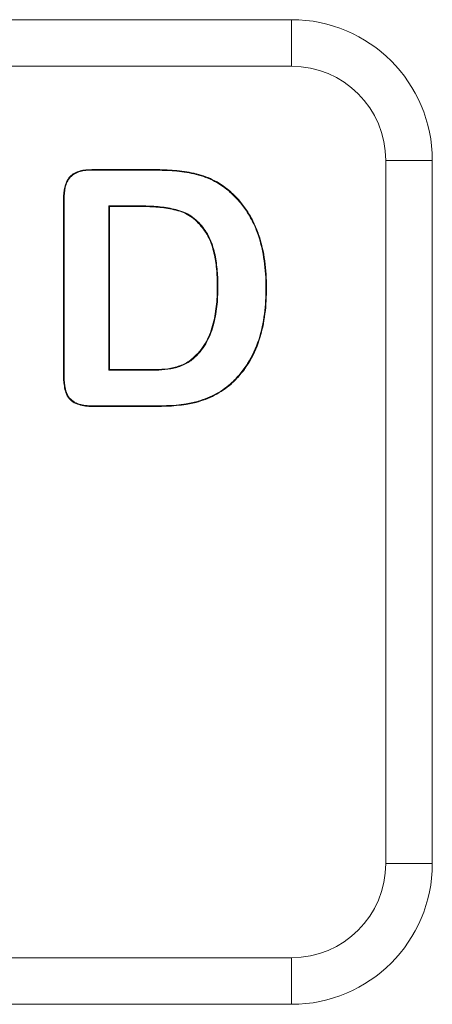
# Model space of a CAD drawing. Header units: millimetres. Extents: x 23 to 674, y 24 to 517.
# Tile 8 of 27: x 142 to 148, y 98 to 112. Entities that reach past the tile are written whole.
import ezdxf

# ---------------------------------------------------------------- set-up
doc = ezdxf.new("R2010")
doc.units = ezdxf.units.MM
doc.header["$LTSCALE"] = 2.5
doc.layers.add('Visible (ANSI)', color=7, linetype='Continuous', lineweight=9)
doc.layers.add('Visible Narrow (ANSI)', color=7, linetype='Continuous', lineweight=9)

msp = doc.modelspace()

# ---------------------------------------------------------------- linework, layer by layer
at = {"layer": 'Visible (ANSI)'}
for p, q in [((145.949, 112.196), (119.949, 112.196)), ((147.949, 100.196), (147.949, 110.196)), ((143.1072, 110.0647), (144.0047, 110.0647)), ((143.1073, 110.056), (143.1072, 110.0647)), ((143.1073, 110.056), (144.0047, 110.056)), ((145.0546, 109.7607), (145.0602, 109.7674)), ((142.7052, 107.1765), (142.7052, 109.6464)), ((142.714, 109.6462), (142.7052, 109.6464)), ((142.714, 107.1766), (142.714, 109.6462)), ((143.3528, 109.5484), (143.3528, 107.2122)), ((143.8196, 109.5484), (143.3528, 109.5484)), ((143.3528, 109.5484), (143.3615, 109.5397)), ((143.8195, 109.5397), (143.3615, 109.5397)), ((143.3615, 109.5397), (143.3615, 107.221)), ((144.9015, 108.3933), (144.8927, 108.3933)), ((145.584, 108.3886), (145.5927, 108.3885)), ((144.5498, 107.375), (144.5441, 107.3816)), ((143.3528, 107.2122), (143.3615, 107.221)), ((143.3528, 107.2122), (143.8872, 107.2122)), ((143.3615, 107.221), (143.8872, 107.221)), ((145.0824, 107.0204), (145.0882, 107.0138)), ((144.0279, 106.7047), (143.138, 106.7047)), ((144.028, 106.696), (143.138, 106.696)), ((119.949, 98.196), (145.949, 98.196))]:
    msp.add_line(p, q, dxfattribs=at)
for centre, start, end in [((145.949, 110.196), 0, 90), ((145.949, 100.196), 270, 0)]:
    msp.add_arc(centre, 2, start, end, dxfattribs=at)
for points, knots in [([(142.7052, 109.6464), (142.7069, 109.7022), (142.7097, 109.7586), (142.7361, 109.8675), (142.7586, 109.921), (142.8351, 110.0031), (142.8869, 110.0298), (142.9948, 110.0602), (143.0514, 110.063), (143.1072, 110.0647)], [0, 0, 0, 0, 0.00016714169, 0.00016714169, 0.00033428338, 0.00033428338, 0.00050142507, 0.00050142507, 0.00066856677, 0.00066856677, 0.00066856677, 0.00066856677]), ([(142.714, 109.6462), (142.7157, 109.7021), (142.7184, 109.7575), (142.7444, 109.8645), (142.7664, 109.9165), (142.8402, 109.9957), (142.8904, 110.0218), (142.996, 110.0515), (143.0516, 110.0543), (143.1073, 110.056)], [0, 0, 0, 0, 0.0001638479, 0.0001638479, 0.00032782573, 0.00032782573, 0.00049180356, 0.00049180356, 0.00065564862, 0.00065564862, 0.00065564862, 0.00065564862]), ([(144.0047, 110.0647), (144.0982, 110.0634), (144.1917, 110.0615), (144.3779, 110.0453), (144.4707, 110.0323), (144.6531, 109.9919), (144.7424, 109.9621), (144.8685, 109.9006), (144.9092, 109.8774), (144.9868, 109.8253), (145.0235, 109.7963), (145.0602, 109.7674)], [0, 0, 0, 0, 0.000280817, 0.000280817, 0.000561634, 0.000561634, 0.0008424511, 0.0008424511, 0.0009828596, 0.0009828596, 0.0011232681, 0.0011232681, 0.0011232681, 0.0011232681]), ([(144.0047, 110.056), (144.0981, 110.0547), (144.1913, 110.0528), (144.3768, 110.0366), (144.4693, 110.0237), (144.6507, 109.9835), (144.7393, 109.9539), (144.8643, 109.893), (144.9047, 109.8699), (144.9815, 109.8183), (145.018, 109.7896), (145.0546, 109.7607)], [0, 0, 0, 0, 0.0002793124, 0.0002793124, 0.0005586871, 0.0005586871, 0.0008380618, 0.0008380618, 0.0009777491, 0.0009777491, 0.0011171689, 0.0011171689, 0.0011171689, 0.0011171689]), ([(145.0546, 109.7607), (145.1019, 109.7183), (145.1481, 109.6752), (145.2321, 109.5809), (145.2705, 109.5304), (145.3404, 109.425), (145.372, 109.3699), (145.4274, 109.2563), (145.4507, 109.1972), (145.5135, 109.018), (145.5405, 108.8935), (145.5772, 108.6425), (145.5828, 108.5156), (145.584, 108.3886)], [0, 0, 0, 0, 0.000188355, 0.000188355, 0.0003769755, 0.0003769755, 0.000565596, 0.000565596, 0.0007542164, 0.0007542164, 0.0011314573, 0.0011314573, 0.001508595, 0.001508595, 0.001508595, 0.001508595]), ([(145.0602, 109.7674), (145.1076, 109.7249), (145.1542, 109.6814), (145.2389, 109.5863), (145.2775, 109.5355), (145.3479, 109.4295), (145.3797, 109.3741), (145.4355, 109.2597), (145.4589, 109.2004), (145.5219, 109.0202), (145.549, 108.8952), (145.5859, 108.6433), (145.5915, 108.5157), (145.5927, 108.3885)], [0, 0, 0, 0, 0.0001895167, 0.0001895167, 0.0003790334, 0.0003790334, 0.0005685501, 0.0005685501, 0.0007580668, 0.0007580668, 0.0011371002, 0.0011371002, 0.0015161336, 0.0015161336, 0.0015161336, 0.0015161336]), ([(144.8927, 108.3933), (144.8923, 108.4699), (144.8902, 108.5464), (144.8774, 108.6989), (144.8672, 108.7749), (144.8359, 108.9248), (144.814, 108.9986), (144.7518, 109.1384), (144.7094, 109.2031), (144.6362, 109.2916), (144.61, 109.3196), (144.5532, 109.3709), (144.5221, 109.3935), (144.4566, 109.4332), (144.4221, 109.4501), (144.3498, 109.4753), (144.3127, 109.4852), (144.2008, 109.5109), (144.125, 109.5228), (143.9726, 109.5372), (143.896, 109.5387), (143.8195, 109.5397)], [0, 0, 0, 0, 0.0002272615, 0.0002272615, 0.000454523, 0.000454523, 0.0006817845, 0.0006817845, 0.000909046, 0.000909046, 0.0010226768, 0.0010226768, 0.0011363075, 0.0011363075, 0.0012499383, 0.0012499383, 0.001363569, 0.001363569, 0.0015908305, 0.0015908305, 0.001818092, 0.001818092, 0.001818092, 0.001818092]), ([(144.9015, 108.3933), (144.9015, 108.3933), (144.9015, 108.3933), (144.9015, 108.3934), (144.901, 108.4699), (144.899, 108.5469), (144.8861, 108.6999), (144.8758, 108.7763), (144.8444, 108.9269), (144.8223, 109.0013), (144.7594, 109.1428), (144.7166, 109.2081), (144.6427, 109.2974), (144.6163, 109.3257), (144.5586, 109.3777), (144.527, 109.4007), (144.4607, 109.4409), (144.4254, 109.4582), (144.3521, 109.4837), (144.3149, 109.4936), (144.2023, 109.5195), (144.1262, 109.5315), (143.9731, 109.5459), (143.8961, 109.5474), (143.8196, 109.5484), (143.8196, 109.5484), (143.8196, 109.5484), (143.8196, 109.5484)], [0, 0, 0, 0, 0.0000000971, 0.0000000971, 0.0000000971, 0.0002290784, 0.0002290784, 0.0004580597, 0.0004580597, 0.0006870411, 0.0006870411, 0.0009160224, 0.0009160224, 0.001030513, 0.001030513, 0.0011450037, 0.0011450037, 0.0012594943, 0.0012594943, 0.001373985, 0.001373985, 0.0016029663, 0.0016029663, 0.0018319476, 0.0018319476, 0.0018319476, 0.0018320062, 0.0018320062, 0.0018320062, 0.0018320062]), ([(144.5441, 107.3816), (144.5782, 107.4127), (144.6121, 107.4439), (144.6708, 107.5147), (144.6965, 107.5533), (144.7664, 107.6724), (144.8013, 107.7583), (144.8511, 107.9355), (144.8677, 108.0264), (144.8887, 108.2092), (144.8912, 108.3014), (144.8927, 108.3933)], [0, 0, 0, 0, 0.0001372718, 0.0001372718, 0.0002745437, 0.0002745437, 0.0005490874, 0.0005490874, 0.0008236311, 0.0008236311, 0.0010981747, 0.0010981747, 0.0010981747, 0.0010981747]), ([(144.5498, 107.375), (144.5499, 107.3751), (144.5499, 107.3751), (144.55, 107.3752), (144.584, 107.4062), (144.6184, 107.4379), (144.6779, 107.5096), (144.7038, 107.5485), (144.7743, 107.6687), (144.8096, 107.7554), (144.8597, 107.9338), (144.8763, 108.025), (144.8975, 108.2087), (144.8999, 108.3012), (144.9015, 108.3932), (144.9015, 108.3932), (144.9015, 108.3933), (144.9015, 108.3933)], [0, 0, 0, 0, 0.0000002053, 0.0000002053, 0.0000002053, 0.000138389, 0.000138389, 0.0002765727, 0.0002765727, 0.0005529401, 0.0005529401, 0.0008293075, 0.0008293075, 0.0011056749, 0.0011056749, 0.0011056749, 0.0011057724, 0.0011057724, 0.0011057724, 0.0011057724]), ([(145.584, 108.3886), (145.5831, 108.3257), (145.5822, 108.2629), (145.5753, 108.1377), (145.5696, 108.0752), (145.545, 107.8887), (145.5203, 107.7652), (145.4429, 107.5271), (145.3898, 107.4125), (145.2896, 107.254), (145.2521, 107.2037), (145.1721, 107.1076), (145.1279, 107.0639), (145.0824, 107.0204)], [0, 0, 0, 0, 0.0001875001, 0.0001875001, 0.0003751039, 0.0003751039, 0.0007503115, 0.0007503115, 0.0011255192, 0.0011255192, 0.001313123, 0.001313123, 0.0015004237, 0.0015004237, 0.0015004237, 0.0015004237]), ([(145.5927, 108.3885), (145.5919, 108.3256), (145.5909, 108.2627), (145.5841, 108.137), (145.5783, 108.0743), (145.5536, 107.8871), (145.5288, 107.7632), (145.451, 107.5237), (145.3977, 107.4086), (145.2968, 107.249), (145.2591, 107.1984), (145.1785, 107.1017), (145.1338, 107.0574), (145.0882, 107.0138)], [0, 0, 0, 0, 0.0001884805, 0.0001884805, 0.000376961, 0.000376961, 0.0007539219, 0.0007539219, 0.0011308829, 0.0011308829, 0.0013193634, 0.0013193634, 0.0015078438, 0.0015078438, 0.0015078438, 0.0015078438]), ([(143.8872, 107.221), (143.9449, 107.2214), (144.0026, 107.2215), (144.1179, 107.2258), (144.1756, 107.2298), (144.289, 107.2516), (144.3448, 107.2678), (144.4245, 107.3015), (144.4503, 107.3147), (144.4993, 107.3452), (144.5219, 107.3632), (144.5441, 107.3816)], [0, 0, 0, 0, 0.00017296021, 0.00017296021, 0.00034592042, 0.00034592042, 0.00051888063, 0.00051888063, 0.00060536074, 0.00060536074, 0.00069184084, 0.00069184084, 0.00069184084, 0.00069184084]), ([(143.8872, 107.2122), (143.8872, 107.2122), (143.8872, 107.2122), (143.8872, 107.2122), (143.8872, 107.2122), (143.8872, 107.2122), (143.8872, 107.2122), (143.9449, 107.2126), (144.0027, 107.2128), (144.1184, 107.2171), (144.1767, 107.2211), (144.2912, 107.2431), (144.3475, 107.2594), (144.4282, 107.2937), (144.4545, 107.307), (144.5043, 107.338), (144.5275, 107.3565), (144.5497, 107.3749), (144.5497, 107.3749), (144.5498, 107.375), (144.5498, 107.375)], [0, 0, 0, 0, 0.00000001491, 0.00000001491, 0.00000001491, 0.00000002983, 0.00000002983, 0.00000002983, 0.00017446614, 0.00017446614, 0.00034890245, 0.00034890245, 0.00052333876, 0.00052333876, 0.00061055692, 0.00061055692, 0.00069777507, 0.00069777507, 0.00069777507, 0.00069798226, 0.00069798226, 0.00069798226, 0.00069798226]), ([(143.138, 106.696), (143.1061, 106.6965), (143.0743, 106.697), (143.011, 106.7032), (142.9795, 106.7085), (142.9177, 106.7235), (142.8874, 106.7344), (142.8323, 106.7663), (142.8074, 106.7869), (142.766, 106.8352), (142.7501, 106.8634), (142.7289, 106.9235), (142.7231, 106.9549), (142.7086, 107.0492), (142.7063, 107.113), (142.7052, 107.1765)], [0, 0, 0, 0, 0.00009391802, 0.00009391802, 0.00018783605, 0.00018783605, 0.00028175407, 0.00028175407, 0.0003756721, 0.0003756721, 0.00046959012, 0.00046959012, 0.00056350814, 0.00056350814, 0.00075134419, 0.00075134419, 0.00075134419, 0.00075134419]), ([(143.138, 106.7047), (143.1062, 106.7052), (143.0747, 106.7057), (143.0123, 106.7119), (142.9811, 106.7171), (142.9202, 106.7318), (142.8909, 106.7424), (142.8375, 106.7734), (142.8133, 106.7933), (142.7733, 106.8401), (142.758, 106.8672), (142.7374, 106.9255), (142.7317, 106.9565), (142.7173, 107.05), (142.715, 107.1131), (142.714, 107.1766)], [0, 0, 0, 0, 0.00009215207, 0.00009215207, 0.0001843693, 0.0001843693, 0.00027658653, 0.00027658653, 0.00036880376, 0.00036880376, 0.000461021, 0.000461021, 0.00055323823, 0.00055323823, 0.00073760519, 0.00073760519, 0.00073760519, 0.00073760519]), ([(145.0824, 107.0204), (145.0461, 106.9902), (145.0099, 106.961), (144.9323, 106.9085), (144.8921, 106.8843), (144.767, 106.8203), (144.6785, 106.7872), (144.4064, 106.7155), (144.2157, 106.7068), (144.0279, 106.7047)], [0, 0, 0, 0, 0.0001398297, 0.0001398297, 0.0002799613, 0.0002799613, 0.0005602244, 0.0005602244, 0.001120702, 0.001120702, 0.001120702, 0.001120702]), ([(145.0882, 107.0138), (145.0519, 106.9837), (145.0152, 106.954), (144.9369, 106.9011), (144.8964, 106.8767), (144.7703, 106.8122), (144.6813, 106.7789), (144.4074, 106.7067), (144.216, 106.6981), (144.028, 106.696)], [0, 0, 0, 0, 0.0001408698, 0.0001408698, 0.0002817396, 0.0002817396, 0.0005634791, 0.0005634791, 0.0011269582, 0.0011269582, 0.0011269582, 0.0011269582])]:
    msp.add_open_spline(points, degree=3, knots=knots, dxfattribs=at)
at = {"layer": 'Visible Narrow (ANSI)'}
for p, q in [((145.949, 111.5345), (145.949, 112.196)), ((145.949, 111.5345), (119.949, 111.5345)), ((147.2875, 100.196), (147.2875, 110.196)), ((147.2875, 110.196), (147.949, 110.196)), ((144.0047, 110.056), (144.0047, 110.0647)), ((143.8196, 109.5484), (143.8195, 109.5397)), ((142.714, 107.1766), (142.7052, 107.1765)), ((143.8872, 107.2122), (143.8872, 107.221)), ((143.138, 106.7047), (143.138, 106.696)), ((144.0279, 106.7047), (144.028, 106.696)), ((147.2875, 100.196), (147.949, 100.196)), ((119.949, 98.8574), (145.949, 98.8574)), ((145.949, 98.8574), (145.949, 98.196))]:
    msp.add_line(p, q, dxfattribs=at)
for centre, start, end in [((145.949, 110.196), 0, 90), ((145.949, 100.196), 270, 0)]:
    msp.add_arc(centre, 1.3386, start, end, dxfattribs=at)

doc.saveas('drawing.dxf')
